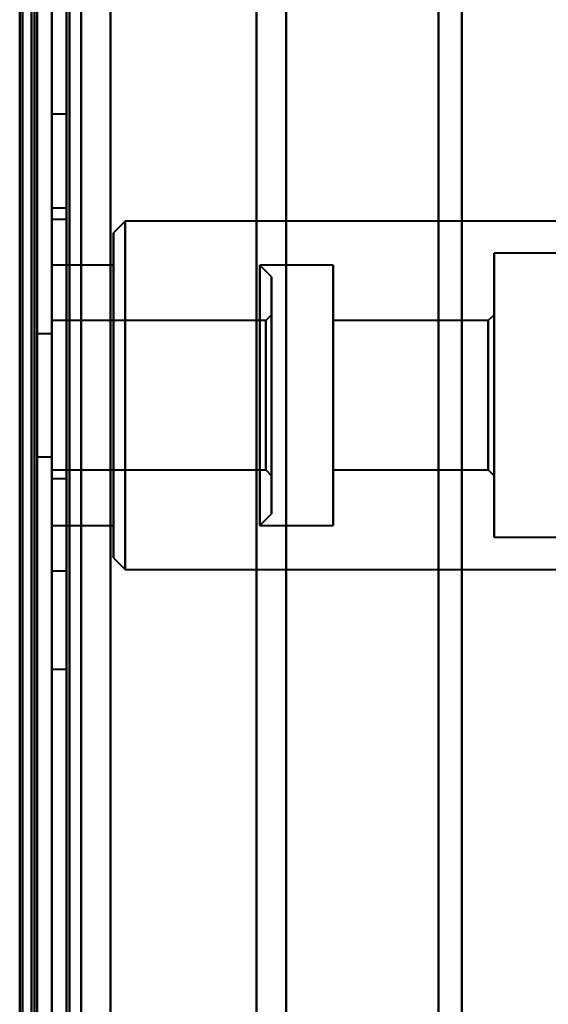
# Model space of a CAD drawing. Header units: millimetres. Extents: x -1352 to 2139, y -120 to 1046.
# Tile 71 of 77: x 549 to 567, y 863 to 896. Entities that reach past the tile are written whole.
import ezdxf

# ---------------------------------------------------------------- set-up
doc = ezdxf.new("R2010")
doc.units = ezdxf.units.MM
doc.layers.add('G-IMPT', color=8, linetype='Continuous', lineweight=40)

# ---------------------------------------------------------------- blocks, each defined once
blk = doc.blocks.new('NEXA 1000 CALQUES_dwg-755156-Avant')
at = {"layer": 'G-IMPT'}
for p, q in [((549.5, 129.472), (549.5, 937.272)), ((550, 937.272), (550, 129.472)), ((549.3, 604.868), (549.3, 934.872)), ((549.3, 934.872), (549.3, 604.868)), ((550, 934.872), (550, 604.868)), ((550, 763.372), (550, 934.872)), ((549.3, 591.872), (549.3, 921.877)), ((549.3, 921.877), (549.3, 591.872)), ((550, 921.877), (550, 763.372)), ((550, 921.872), (550, 763.372)), ((550, 702.849), (550, 921.872)), ((550.5, 921.872), (550.5, 763.372)), ((550.5, 763.372), (550.5, 921.872)), ((564, 616.883), (564, 921.872)), ((564, 921.872), (564, 616.883)), ((563.198, 921.281), (563.198, 617.429)), ((563.198, 617.429), (563.198, 921.281)), ((551, 617.807), (551, 920.872)), ((551, 920.872), (551, 823.514)), ((558, 617.807), (558, 920.872)), ((558, 920.872), (558, 617.807)), ((549.3, 703.47), (549.3, 920.246)), ((549.3, 920.246), (549.3, 823.275)), ((556.99, 618.386), (556.99, 920.246)), ((556.99, 920.246), (556.99, 618.386)), ((564, 604.872), (564, 909.862)), ((564, 909.862), (564, 604.872)), ((563.198, 909.315), (563.198, 605.464)), ((563.198, 605.464), (563.198, 909.315)), ((551, 605.872), (551, 908.938)), ((551, 908.938), (551, 703.231)), ((558, 605.872), (558, 908.938)), ((558, 908.938), (558, 605.872)), ((549.3, 908.359), (549.3, 606.498)), ((556.99, 703.47), (556.99, 908.359)), ((556.99, 908.359), (556.99, 703.47)), ((550.5, 892.972), (550, 892.972)), ((550, 892.972), (550, 891.372)), ((550, 892.972), (550, 891.372)), ((550, 889.772), (550, 892.972)), ((550, 889.772), (550, 892.972)), ((550.5, 892.972), (550.5, 891.372)), ((550.5, 891.372), (550.5, 892.972)), ((550, 891.372), (550, 889.772)), ((550.5, 891.372), (550.5, 889.772)), ((550.5, 889.772), (550.5, 891.372)), ((550, 889.772), (550.5, 889.772)), ((550.5, 889.372), (550, 889.372)), ((550, 883.372), (550, 889.372)), ((550, 889.372), (550, 883.372)), ((550.5, 889.372), (550.5, 883.372)), ((550.5, 883.372), (550.5, 889.372)), ((552.5, 889.322), (552.1, 888.922)), ((585, 889.322), (552.5, 889.322)), ((552.5, 889.322), (552.5, 883.372)), ((552.5, 883.372), (552.5, 889.322)), ((552.1, 883.372), (552.1, 888.922)), ((552.1, 888.922), (552.1, 883.372)), ((586.1, 888.222), (565.1, 888.222)), ((565.1, 883.372), (565.1, 888.222)), ((565.1, 888.222), (565.1, 883.372)), ((552.1, 887.822), (550, 887.822)), ((550, 887.822), (550, 883.372)), ((550, 883.372), (550, 887.822)), ((552.1, 887.822), (552.1, 883.372)), ((552.1, 883.372), (552.1, 887.822)), ((557.5, 887.422), (557.1, 887.822)), ((559.6, 887.822), (557.1, 887.822)), ((557.1, 881.668), (557.1, 887.822)), ((557.1, 887.822), (557.1, 883.372)), ((559.6, 883.372), (559.6, 887.822)), ((559.6, 887.822), (559.6, 883.372)), ((557.5, 881.821), (557.5, 887.422)), ((557.5, 887.422), (557.5, 881.821)), ((557.5, 886.122), (557.3, 885.922)), ((557.5, 882.319), (557.5, 886.122)), ((557.5, 886.122), (557.5, 882.319)), ((565.1, 886.122), (564.9, 885.922)), ((565.1, 883.372), (565.1, 886.122)), ((565.1, 886.122), (565.1, 883.372)), ((557.3, 885.922), (550, 885.922)), ((550, 883.372), (550, 885.922)), ((550, 885.922), (550, 883.372)), ((557.3, 885.922), (557.3, 882.396)), ((557.3, 883.372), (557.3, 885.922)), ((564.9, 885.922), (559.6, 885.922)), ((559.6, 885.922), (559.6, 883.372)), ((559.6, 883.372), (559.6, 885.922)), ((564.9, 885.922), (564.9, 883.372)), ((564.9, 883.372), (564.9, 885.922)), ((550, 885.472), (549.5, 885.472)), ((549.5, 883.372), (549.5, 885.472)), ((549.5, 885.472), (549.5, 883.372)), ((550, 885.472), (550, 881.272)), ((550, 885.472), (550, 881.272)), ((550, 883.372), (550, 885.472)), ((550, 883.372), (550, 885.472)), ((557.1, 878.922), (557.1, 885.077)), ((557.5, 879.322), (557.5, 884.924)), ((557.5, 884.924), (557.5, 879.322)), ((557.3, 884.349), (557.3, 880.822)), ((557.5, 880.622), (557.5, 884.426)), ((557.5, 884.426), (557.5, 880.622)), ((549.5, 881.272), (549.5, 883.372)), ((549.5, 883.372), (549.5, 881.272)), ((550, 877.372), (550, 883.372)), ((550, 883.372), (550, 878.922)), ((550, 880.822), (550, 883.372)), ((550, 881.272), (550, 883.372)), ((550, 883.372), (550, 880.822)), ((550, 878.922), (550, 883.372)), ((550, 883.372), (550, 877.372)), ((550.5, 883.372), (550.5, 877.372)), ((550.5, 877.372), (550.5, 883.372)), ((552.1, 883.372), (552.1, 878.922)), ((552.1, 877.822), (552.1, 883.372)), ((552.1, 883.372), (552.1, 877.822)), ((552.1, 878.922), (552.1, 883.372)), ((552.5, 883.372), (552.5, 877.422)), ((552.5, 877.422), (552.5, 883.372)), ((557.1, 883.372), (557.1, 881.668)), ((557.1, 883.372), (557.1, 878.922)), ((557.3, 880.822), (557.3, 883.372)), ((557.3, 880.822), (557.3, 883.372)), ((559.6, 883.372), (559.6, 880.822)), ((559.6, 878.922), (559.6, 883.372)), ((559.6, 883.372), (559.6, 878.922)), ((559.6, 880.822), (559.6, 883.372)), ((564.9, 883.372), (564.9, 880.822)), ((564.9, 880.822), (564.9, 883.372)), ((565.1, 880.622), (565.1, 883.372)), ((565.1, 878.522), (565.1, 883.372)), ((565.1, 883.372), (565.1, 880.622)), ((565.1, 883.372), (565.1, 878.522)), ((557.3, 882.396), (557.3, 880.822)), ((549.5, 881.272), (550, 881.272)), ((550, 880.822), (557.3, 880.822)), ((557.3, 880.822), (557.5, 880.622)), ((559.6, 880.822), (564.9, 880.822)), ((564.9, 880.822), (565.1, 880.622)), ((550.5, 880.522), (550, 880.522)), ((550, 880.522), (550, 877.272)), ((550, 877.272), (550, 880.522)), ((550.5, 880.522), (550.5, 877.272)), ((550.5, 877.272), (550.5, 880.522)), ((557.1, 878.922), (557.5, 879.322)), ((550, 878.922), (552.1, 878.922)), ((557.1, 878.922), (559.6, 878.922)), ((565.1, 878.522), (586.1, 878.522)), ((552.1, 877.822), (552.5, 877.422)), ((552.5, 877.422), (585, 877.422)), ((550, 877.372), (550.5, 877.372)), ((550, 877.272), (550, 874.022)), ((550, 874.022), (550, 877.272)), ((550.5, 877.272), (550.5, 874.022)), ((550.5, 874.022), (550.5, 877.272)), ((550, 874.022), (550.5, 874.022))]:
    blk.add_line(p, q, dxfattribs=at)
at = {"layer": 'G-IMPT', "flags": 128}
for points in [[(549.4, 937.772), (549.4, 735.572), (549.4, 533.372), (549.4, 331.172), (549.4, 128.972)], [(549.4, 128.972), (549.4, 331.172), (549.4, 533.372), (549.4, 735.572), (549.4, 937.772)], [(549.4, 128.972), (549.4, 331.172), (549.4, 533.372), (549.4, 735.572), (549.4, 937.772)], [(549.5, 937.772), (549.5, 735.572), (549.5, 533.372), (549.5, 331.172), (549.5, 128.972)], [(550, 937.772), (550, 735.572), (550, 533.372), (550, 331.172), (550, 128.972)], [(550, 128.972), (550, 331.172), (550, 533.372), (550, 735.572), (550, 937.772)], [(552, 937.772), (552, 735.572), (552, 533.372), (552, 331.172), (552, 128.972)], [(552, 128.972), (552, 331.172), (552, 533.372), (552, 735.572), (552, 937.772)], [(552, 937.772), (552, 735.572), (552, 533.372), (552, 331.172), (552, 128.972)], [(552, 128.972), (552, 331.172), (552, 533.372), (552, 735.572), (552, 937.772)], [(548.9, 937.272), (548.9, 743.297), (548.9, 549.322), (548.9, 355.347), (548.9, 161.372)], [(548.9, 161.372), (548.9, 355.347), (548.9, 549.322), (548.9, 743.297), (548.9, 937.272)], [(549, 129.372), (549, 331.372), (549, 533.372), (549, 735.372), (549, 937.372)], [(549, 937.372), (549, 735.372), (549, 533.372), (549, 331.372), (549, 129.372)], [(549, 129.472), (549, 331.422), (549, 533.372), (549, 735.322), (549, 937.272)], [(549, 937.272), (549, 735.322), (549, 533.372), (549, 331.422), (549, 129.472)], [(549.5, 937.272), (549.5, 735.322), (549.5, 533.372), (549.5, 331.422), (549.5, 129.472)], [(549.5, 129.472), (549.5, 331.422), (549.5, 533.372), (549.5, 735.322), (549.5, 937.272)], [(549.5, 937.272), (549.5, 735.322), (549.5, 533.372), (549.5, 331.422), (549.5, 129.472)], [(549.5, 129.472), (549.5, 331.422), (549.5, 533.372), (549.5, 735.322), (549.5, 937.272)], [(549.5, 129.472), (549.5, 331.422), (549.5, 533.372), (549.5, 735.322), (549.5, 937.272)], [(549.5, 937.272), (549.5, 735.322), (549.5, 533.372), (549.5, 331.422), (549.5, 129.472)], [(550, 129.472), (550, 331.422), (550, 533.372), (550, 735.322), (550, 937.272)], [(550, 937.272), (550, 735.322), (550, 533.372), (550, 331.422), (550, 129.472)], [(550, 937.272), (550, 743.297), (550, 549.322), (550, 355.347), (550, 161.372)], [(550, 129.472), (550, 331.422), (550, 533.372), (550, 735.322), (550, 937.272)], [(550, 161.372), (550, 355.347), (550, 549.322), (550, 743.297), (550, 937.272)], [(550, 937.272), (550, 735.322), (550, 533.372), (550, 331.422), (550, 129.472)], [(550.5, 129.472), (550.5, 331.422), (550.5, 533.372), (550.5, 735.322), (550.5, 937.272)], [(550.5, 937.272), (550.5, 735.322), (550.5, 533.372), (550.5, 331.422), (550.5, 129.472)], [(550.6, 129.472), (550.6, 331.422), (550.6, 533.372), (550.6, 735.322), (550.6, 937.272)], [(550.6, 937.272), (550.6, 735.322), (550.6, 533.372), (550.6, 331.422), (550.6, 129.472)], [(550.6, 129.472), (550.6, 331.422), (550.6, 533.372), (550.6, 735.322), (550.6, 937.272)], [(550.6, 129.472), (550.6, 331.422), (550.6, 533.372), (550.6, 735.322), (550.6, 937.272)], [(550.6, 937.272), (550.6, 735.322), (550.6, 533.372), (550.6, 331.422), (550.6, 129.472)], [(550.6, 937.272), (550.6, 735.322), (550.6, 533.372), (550.6, 331.422), (550.6, 129.472)], [(552, 937.272), (552, 735.322), (552, 533.372), (552, 331.422), (552, 129.472)], [(552, 129.472), (552, 331.422), (552, 533.372), (552, 735.322), (552, 937.272)], [(552, 937.272), (552, 735.322), (552, 533.372), (552, 331.422), (552, 129.472)], [(552, 129.472), (552, 331.422), (552, 533.372), (552, 735.322), (552, 937.272)]]:
    blk.add_lwpolyline(points, dxfattribs=at)

msp = doc.modelspace()

# ---------------------------------------------------------------- block references
at = {"layer": 'G-IMPT'}
msp.add_blockref('NEXA 1000 CALQUES_dwg-755156-Avant', (0, 0), dxfattribs=at)

doc.saveas('drawing.dxf')
